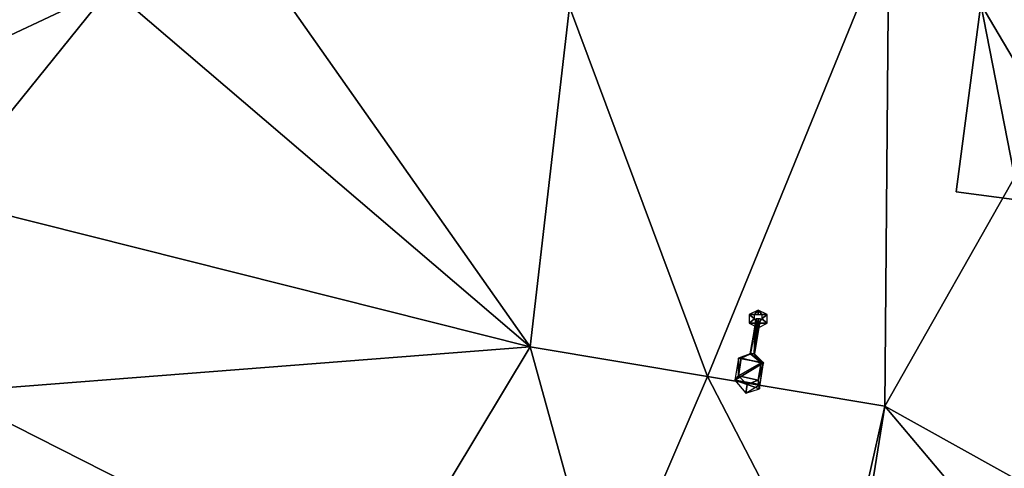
# Model space of a CAD drawing. Header units: inches. Extents: x 92348 to 92626, y 1600224 to 1600387.
# Tile 67 of 117: x 92519.8 to 92533.88, y 1600283.12 to 1600289.53. Entities that reach past the tile are written whole.
import ezdxf

# ---------------------------------------------------------------- set-up
doc = ezdxf.new("R2010")
doc.units = ezdxf.units.IN
doc.header["$MEASUREMENT"] = 0
for name, color, linetype in [('Bygning', 10, 'Continuous'), ('Objekter_Mast', 10, 'Continuous'), ('Terreng_ortofoto', 10, 'Continuous')]:
    doc.layers.add(name, color=color, linetype=linetype)

msp = doc.modelspace()

# ---------------------------------------------------------------- linework, layer by layer
at = {"layer": 'Bygning', "color": 74, "true_color": 0x55aa00}
for points in [[(92533.197, 1600287.07, 112.39), (92533.55, 1600289.753, 112.36), (92533.55, 1600289.753, 106.893), (92533.197, 1600287.07, 106.633)], [(92534.095, 1600286.949, 112.98), (92533.197, 1600287.07, 112.39), (92533.197, 1600287.07, 106.633), (92534.095, 1600286.949, 106.625)]]:
    msp.add_3dface(points, dxfattribs=at)
at = {"layer": 'Terreng_ortofoto'}
for points in [[(92527.101, 1600284.851, 106.52), (92522.647, 1600291.182, 107), (92521.098, 1600289.985, 106.75)], [(92527.101, 1600284.851, 106.52), (92527.664, 1600289.711, 106.79), (92522.647, 1600291.182, 107)], [(92532.175, 1600284.002, 106.34), (92536.13, 1600290.986, 107), (92532.234, 1600290.787, 107)], [(92532.175, 1600284.002, 106.34), (92538.079, 1600280.721, 106.22), (92536.13, 1600290.986, 107)], [(92529.638, 1600284.426, 106.43), (92532.234, 1600290.787, 107), (92527.664, 1600289.711, 106.79)], [(92532.175, 1600284.002, 106.34), (92532.234, 1600290.787, 107), (92529.638, 1600284.426, 106.43)], [(92518.779, 1600288.894, 106.692), (92518.666, 1600286.97, 106.61), (92521.098, 1600289.985, 106.75)], [(92527.101, 1600284.851, 106.52), (92521.098, 1600289.985, 106.75), (92518.666, 1600286.97, 106.61)], [(92518.779, 1600288.894, 106.692), (92521.098, 1600289.985, 106.75), (92519.724, 1600289.866, 106.738)], [(92529.638, 1600284.426, 106.43), (92527.664, 1600289.711, 106.79), (92527.101, 1600284.851, 106.52)], [(92527.101, 1600284.851, 106.52), (92518.666, 1600286.97, 106.61), (92518.771, 1600284.205, 106.52)], [(92527.101, 1600284.851, 106.52), (92518.771, 1600284.205, 106.52), (92524.857, 1600281.121, 106.276)], [(92528.165, 1600281.003, 106.286), (92527.101, 1600284.851, 106.52), (92524.857, 1600281.121, 106.276)], [(92528.165, 1600281.003, 106.286), (92529.638, 1600284.426, 106.43), (92527.101, 1600284.851, 106.52)], [(92528.165, 1600281.003, 106.286), (92531.472, 1600280.885, 106.295), (92529.638, 1600284.426, 106.43)], [(92532.175, 1600284.002, 106.34), (92529.638, 1600284.426, 106.43), (92531.472, 1600280.885, 106.295)], [(92518.876, 1600281.441, 106.43), (92520.666, 1600281.088, 106.336), (92518.771, 1600284.205, 106.52)], [(92524.857, 1600281.121, 106.276), (92518.771, 1600284.205, 106.52), (92520.666, 1600281.088, 106.336)], [(92532.175, 1600284.002, 106.34), (92531.472, 1600280.885, 106.295), (92531.673, 1600280.88, 106.293)], [(92532.175, 1600284.002, 106.34), (92531.673, 1600280.88, 106.293), (92534.876, 1600280.801, 106.257)], [(92532.175, 1600284.002, 106.34), (92534.876, 1600280.801, 106.257), (92538.079, 1600280.721, 106.22)]]:
    msp.add_3dface(points, dxfattribs=at)

# ---------------------------------------------------------------- meshes
at = {"layer": 'Bygning', "color": 74, "true_color": 0x55aa00}
mesh = msp.add_polyface(dxfattribs=at)
corners = [(92537.816, 1600286.461, 115.44), (92539.005, 1600294.981, 115.44), (92537.626, 1600286.486, 115.314), (92533.197, 1600287.07, 112.39), (92534.095, 1600286.949, 112.98), (92533.55, 1600289.753, 112.36), (92535.292, 1600286.801, 113.77), (92533.768, 1600291.024, 112.384)]
mesh.append_faces([[corners[k] for k in face] for face in [(5, 6, 7), (2, 1, 7), (6, 2, 7), (4, 6, 5), (3, 4, 5), (0, 1, 2)]])
mesh = msp.add_polyface(dxfattribs=at)
corners = [(92537.816, 1600286.461, 115.44), (92539.005, 1600294.981, 115.44), (92537.626, 1600286.486, 115.314), (92533.197, 1600287.07, 112.39), (92534.095, 1600286.949, 112.98), (92533.55, 1600289.753, 112.36), (92535.292, 1600286.801, 113.77), (92533.768, 1600291.024, 112.384)]
mesh.append_faces([[corners[k] for k in face] for face in [(5, 6, 7), (2, 1, 7), (6, 2, 7), (4, 6, 5), (3, 4, 5), (0, 1, 2)]])
at = {"layer": 'Objekter_Mast', "color": 24, "true_color": 0xaa170d}
mesh = msp.add_polyface(dxfattribs=at)
corners = [(92530.305, 1600284.75, 114.314), (92530.438, 1600284.625, 114.248), (92530.312, 1600284.75, 114.194), (92530.406, 1600284.625, 114.368), (92530.363, 1600284.375, 114.443), (92530.383, 1600284.25, 114.323), (92530.207, 1600284.312, 114.494), (92530.031, 1600284.375, 114.323), (92530.188, 1600284.188, 114.374), (92530.082, 1600284.438, 114.443), (92530.082, 1600284.688, 114.248), (92530.121, 1600284.688, 114.368), (92530.363, 1600285.188, 114.494), (92530.234, 1600285.188, 106.494), (92530.363, 1600285.125, 106.494), (92530.312, 1600285.25, 114.494), (92530.234, 1600285.312, 106.494), (92530.312, 1600285.312, 114.494), (92530.371, 1600285.125, 114.194), (92530.348, 1600285.125, 114.194), (92530.32, 1600285.125, 114.194), (92530.254, 1600284.75, 114.314), (92530.395, 1600285.25, 114.074), (92530.363, 1600285.25, 114.074), (92530.332, 1600285.25, 114.074), (92530.25, 1600284.75, 114.194), (92530.387, 1600284.312, 114.323), (92530.363, 1600285.375, 106.494), (92530.363, 1600285.312, 114.494), (92530.414, 1600285.25, 114.494), (92530.492, 1600285.188, 106.494), (92530.492, 1600285.312, 106.494), (92530.414, 1600285.312, 114.494), (92530.316, 1600285.125, 114.194), (92530.328, 1600285.25, 114.074), (92530.246, 1600284.75, 114.194)]
mesh.append_faces([[corners[k] for k in face] for face in [(4, 6, 5), (6, 8, 5), (9, 11, 10), (9, 10, 7), (21, 33, 35), (33, 34, 35), (3, 4, 1), (4, 5, 1), (6, 9, 7), (6, 7, 8), (32, 29, 31), (29, 30, 31), (12, 15, 13), (12, 13, 14), (29, 12, 30), (12, 14, 30), (17, 28, 27), (17, 27, 16), (9, 6, 4), (3, 9, 4), (21, 3, 0), (0, 20, 21), (21, 11, 3), (11, 9, 3), (20, 0, 19), (0, 18, 19), (18, 0, 2), (18, 2, 22), (0, 3, 1), (0, 1, 2), (9, 11, 10), (9, 10, 7), (11, 21, 10), (21, 35, 10), (33, 19, 34), (19, 23, 34), (21, 33, 35), (33, 34, 35), (4, 6, 5), (6, 8, 5), (19, 18, 23), (18, 22, 23), (7, 8, 26), (1, 7, 26), (25, 1, 2), (2, 24, 25), (25, 10, 1), (10, 7, 1), (24, 2, 23), (2, 22, 23), (29, 12, 30), (12, 14, 30), (28, 32, 27), (32, 31, 27), (33, 19, 34), (19, 23, 34), (11, 21, 10), (21, 35, 10), (15, 17, 16), (15, 16, 13), (4, 6, 5), (6, 8, 5), (19, 18, 23), (18, 22, 23), (18, 0, 2), (18, 2, 22), (28, 32, 27), (32, 31, 27), (15, 17, 16), (15, 16, 13), (29, 12, 30), (12, 14, 30), (32, 29, 31), (29, 30, 31), (33, 19, 34), (19, 23, 34), (11, 21, 10), (21, 35, 10), (21, 33, 35), (33, 34, 35), (9, 6, 4), (3, 9, 4), (21, 3, 0), (0, 20, 21), (21, 11, 3), (11, 9, 3), (20, 0, 19), (0, 18, 19), (28, 32, 27), (32, 31, 27), (17, 28, 27), (17, 27, 16), (32, 29, 31), (29, 30, 31), (19, 18, 23), (18, 22, 23), (0, 3, 1), (0, 1, 2), (18, 0, 2), (18, 2, 22), (17, 28, 27), (17, 27, 16), (7, 8, 26), (1, 7, 26), (25, 1, 2), (2, 24, 25), (25, 10, 1), (10, 7, 1), (24, 2, 23), (2, 22, 23), (7, 8, 26), (1, 7, 26), (25, 1, 2), (2, 24, 25), (25, 10, 1), (10, 7, 1), (24, 2, 23), (2, 22, 23), (12, 15, 13), (12, 13, 14), (9, 6, 4), (3, 9, 4), (21, 3, 0), (0, 20, 21), (21, 11, 3), (11, 9, 3), (20, 0, 19), (0, 18, 19), (3, 4, 1), (4, 5, 1), (15, 17, 16), (15, 16, 13), (6, 9, 7), (6, 7, 8), (12, 15, 13), (12, 13, 14), (9, 11, 10), (9, 10, 7), (6, 9, 7), (6, 7, 8), (3, 4, 1), (4, 5, 1), (0, 3, 1), (0, 1, 2)]], dxfattribs={"color": 34})
mesh = msp.add_polyface(dxfattribs=at)
corners = [(92530.305, 1600284.75, 114.314), (92530.438, 1600284.625, 114.248), (92530.312, 1600284.75, 114.194), (92530.406, 1600284.625, 114.368), (92530.363, 1600284.375, 114.443), (92530.383, 1600284.25, 114.323), (92530.207, 1600284.312, 114.494), (92530.031, 1600284.375, 114.323), (92530.188, 1600284.188, 114.374), (92530.082, 1600284.438, 114.443), (92530.082, 1600284.688, 114.248), (92530.121, 1600284.688, 114.368), (92530.363, 1600285.188, 114.494), (92530.234, 1600285.188, 106.494), (92530.363, 1600285.125, 106.494), (92530.312, 1600285.25, 114.494), (92530.234, 1600285.312, 106.494), (92530.312, 1600285.312, 114.494), (92530.371, 1600285.125, 114.194), (92530.348, 1600285.125, 114.194), (92530.32, 1600285.125, 114.194), (92530.254, 1600284.75, 114.314), (92530.395, 1600285.25, 114.074), (92530.363, 1600285.25, 114.074), (92530.332, 1600285.25, 114.074), (92530.25, 1600284.75, 114.194), (92530.387, 1600284.312, 114.323), (92530.363, 1600285.375, 106.494), (92530.363, 1600285.312, 114.494), (92530.414, 1600285.25, 114.494), (92530.492, 1600285.188, 106.494), (92530.492, 1600285.312, 106.494), (92530.414, 1600285.312, 114.494), (92530.316, 1600285.125, 114.194), (92530.328, 1600285.25, 114.074), (92530.246, 1600284.75, 114.194)]
mesh.append_faces([[corners[k] for k in face] for face in [(4, 6, 5), (6, 8, 5), (9, 11, 10), (9, 10, 7), (21, 33, 35), (33, 34, 35), (3, 4, 1), (4, 5, 1), (6, 9, 7), (6, 7, 8), (32, 29, 31), (29, 30, 31), (12, 15, 13), (12, 13, 14), (29, 12, 30), (12, 14, 30), (17, 28, 27), (17, 27, 16), (9, 6, 4), (3, 9, 4), (21, 3, 0), (0, 20, 21), (21, 11, 3), (11, 9, 3), (20, 0, 19), (0, 18, 19), (18, 0, 2), (18, 2, 22), (0, 3, 1), (0, 1, 2), (9, 11, 10), (9, 10, 7), (11, 21, 10), (21, 35, 10), (33, 19, 34), (19, 23, 34), (21, 33, 35), (33, 34, 35), (4, 6, 5), (6, 8, 5), (19, 18, 23), (18, 22, 23), (7, 8, 26), (1, 7, 26), (25, 1, 2), (2, 24, 25), (25, 10, 1), (10, 7, 1), (24, 2, 23), (2, 22, 23), (29, 12, 30), (12, 14, 30), (28, 32, 27), (32, 31, 27), (33, 19, 34), (19, 23, 34), (11, 21, 10), (21, 35, 10), (15, 17, 16), (15, 16, 13), (4, 6, 5), (6, 8, 5), (19, 18, 23), (18, 22, 23), (18, 0, 2), (18, 2, 22), (28, 32, 27), (32, 31, 27), (15, 17, 16), (15, 16, 13), (29, 12, 30), (12, 14, 30), (32, 29, 31), (29, 30, 31), (33, 19, 34), (19, 23, 34), (11, 21, 10), (21, 35, 10), (21, 33, 35), (33, 34, 35), (9, 6, 4), (3, 9, 4), (21, 3, 0), (0, 20, 21), (21, 11, 3), (11, 9, 3), (20, 0, 19), (0, 18, 19), (28, 32, 27), (32, 31, 27), (17, 28, 27), (17, 27, 16), (32, 29, 31), (29, 30, 31), (19, 18, 23), (18, 22, 23), (0, 3, 1), (0, 1, 2), (18, 0, 2), (18, 2, 22), (17, 28, 27), (17, 27, 16), (7, 8, 26), (1, 7, 26), (25, 1, 2), (2, 24, 25), (25, 10, 1), (10, 7, 1), (24, 2, 23), (2, 22, 23), (7, 8, 26), (1, 7, 26), (25, 1, 2), (2, 24, 25), (25, 10, 1), (10, 7, 1), (24, 2, 23), (2, 22, 23), (12, 15, 13), (12, 13, 14), (9, 6, 4), (3, 9, 4), (21, 3, 0), (0, 20, 21), (21, 11, 3), (11, 9, 3), (20, 0, 19), (0, 18, 19), (3, 4, 1), (4, 5, 1), (15, 17, 16), (15, 16, 13), (6, 9, 7), (6, 7, 8), (12, 15, 13), (12, 13, 14), (9, 11, 10), (9, 10, 7), (6, 9, 7), (6, 7, 8), (3, 4, 1), (4, 5, 1), (0, 3, 1), (0, 1, 2)]])

doc.saveas('drawing.dxf')
